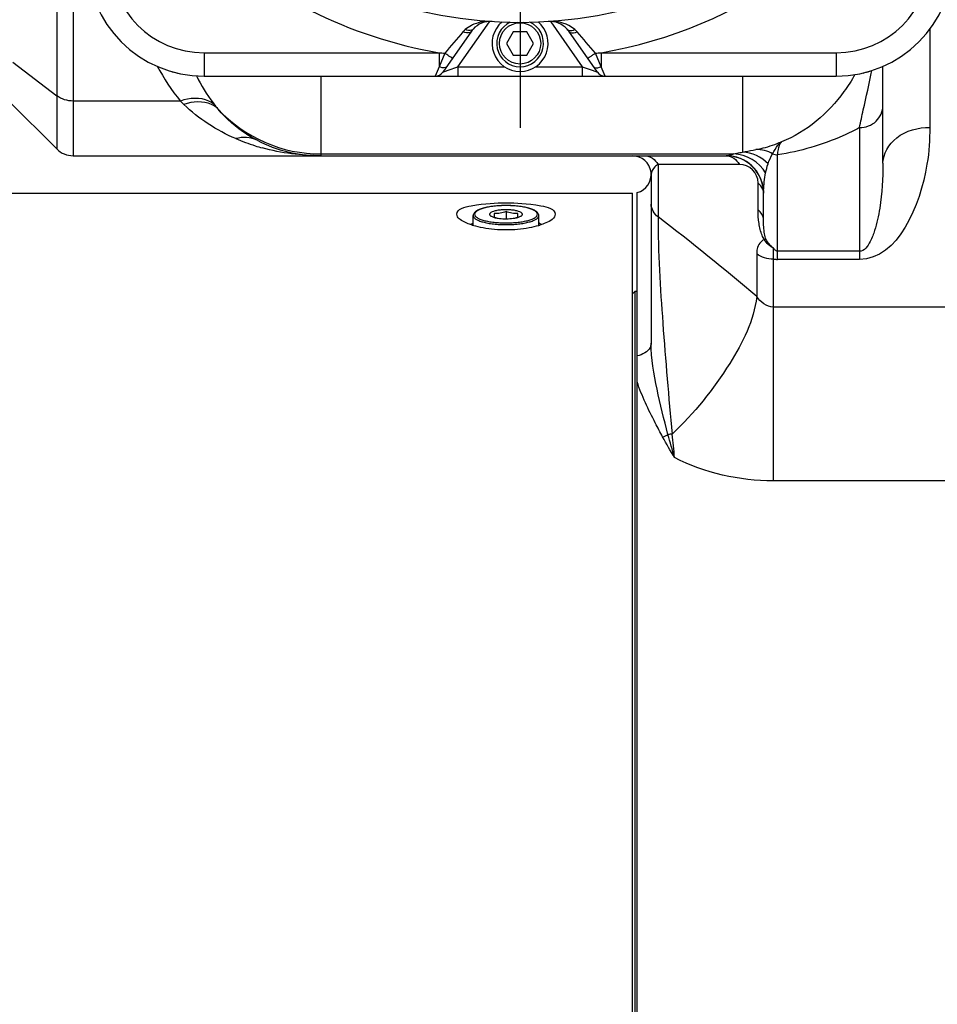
# Model space of a CAD drawing. Header units: millimetres. Extents: x 0 to 63602708652, y -107871309221 to 6308.
# Tile 15 of 74: x 2318 to 2514, y 4918 to 5129. Entities that reach past the tile are written whole.
import ezdxf

# ---------------------------------------------------------------- set-up
doc = ezdxf.new("R2010")
doc.units = ezdxf.units.MM
doc.header["$LTSCALE"] = 490.4625
doc.linetypes.add('CENTER', pattern=[0.6, 0.375, -0.075, 0.075, -0.075])
doc.layers.get('0').update_dxf_attribs({"linetype": 'CONTINUOUS'})
for name, color, linetype in [('304102000114DXF_CONTINUOUS_LINE', 7, 'CONTINUOUS'), ('304102000118DXF_CONTINUOUS_LINE', 7, 'CONTINUOUS'), ('304102000121_DXF_AXIS', 7, 'CONTINUOUS'), ('304102000121DXF_CONTINUOUS_LINE', 7, 'CONTINUOUS'), ('304102000122DXF_CONTINUOUS_LINE', 7, 'CONTINUOUS'), ('304103000063_DXF_DIMENSION', 7, 'CONTINUOUS'), ('304301000021DXF_CONTINUOUS_LINE', 7, 'CONTINUOUS'), ('501023000100DXF_CONTINUOUS_LINE', 7, 'CONTINUOUS'), ('504021000002DXF_CONTINUOUS_LINE', 7, 'CONTINUOUS'), ('604007000001DXF_CONTINUOUS_LINE', 7, 'CONTINUOUS'), ('626001000001DXF_CONTINUOUS_LINE', 7, 'CONTINUOUS')]:
    doc.layers.add(name, color=color, linetype=linetype)
doc.styles.get("Standard").update_dxf_attribs({"font": 'txt', "width": 0.7})
doc.dimstyles.new('DIMSTYLE_2', dxfattribs={"dimtxt": 75, "dimasz": 45, "dimexe": 2, "dimexo": 0.2, "dimgap": 2.5, "dimtad": 1, "dimdsep": 46, "dimtxsty": 'Standard', "dimblk": '_FILLED', "dimblk1": '_FILLED', "dimblk2": '_FILLED', "dimcen": 0.09, "dimclrt": 5, "dimazin": 2, "dimtp": 0.01, "dimtm": 0.01, "dimtfac": 1, "dimtofl": 0, "dimtmove": 0, "dimatfit": 3, "dimldrblk": '_FILLED', "dimfxl": 0, "dimtolj": 1, "dimarcsym": 0})

# ---------------------------------------------------------------- blocks, each defined once
blk = doc.blocks.new('_FILLED')
at = {"color": 0, "linetype": 'ByBlock'}
blk.add_solid([(0, 0), (-1, 0.1667), (-1, -0.1667)], dxfattribs=at)
blk = doc.blocks.new('*D29')
at = {"layer": '304103000063_DXF_DIMENSION', "color": 2, "linetype": 'Continuous', "transparency": 16777216}
for p, q in [((2365.85, 5311.48), (1926.27, 5311.48)), ((1941.27, 5311.48), (1941.27, 4418.48)), ((1941.27, 3525.48), (1941.27, 4418.48)), ((2208.14, 3525.48), (1926.27, 3525.48))]:
    blk.add_line(p, q, dxfattribs=at)
at = {"layer": '304103000063_DXF_DIMENSION', "color": 2, "linetype": 'Continuous', "transparency": 16777216, "xscale": 45, "yscale": 45, "zscale": 45}
for p, rotation in [((1941.27, 5311.48), 90), ((1941.27, 3525.48), 270)]:
    blk.add_blockref('_FILLED', p, dxfattribs=dict(at, rotation=rotation))

msp = doc.modelspace()

# ---------------------------------------------------------------- linework, layer by layer
at = {"layer": '304102000114DXF_CONTINUOUS_LINE', "color": 7, "linetype": 'Continuous'}
for p, q in [((2314.846, 5091.478), (2448.846, 5091.478)), ((2448.846, 4875.478), (2448.846, 5091.476))]:
    msp.add_line(p, q, dxfattribs=at)
for points, knots in [([(2411.346, 5086.985), (2411.346, 5088.176), (2416.377, 5089.308), (2421.846, 5089.498), (2427.315, 5089.308), (2432.346, 5088.176), (2432.346, 5086.985)], [0, 0, 0, 0, 0.1620537, 0.5000037, 0.8379524, 1, 1, 1, 1]), ([(2414.021, 5084.852), (2413.632, 5084.997), (2412.633, 5085.429), (2411.346, 5086.238), (2411.346, 5086.985)], [0, 0, 0, 0, 0.3574882, 1, 1, 1, 1]), ([(2432.346, 5086.985), (2432.346, 5086.796), (2431.866, 5085.648), (2430.597, 5085.197), (2429.671, 5084.852)], [0, 0, 0, 0, 0.1606809, 1, 1, 1, 1]), ([(2414.936, 5084.547), (2414.778, 5084.594), (2414.471, 5084.69), (2414.168, 5084.797), (2414.021, 5084.852)], [0, 0, 0, 0, 0.512308, 1, 1, 1, 1]), ([(2429.671, 5084.852), (2429.524, 5084.797), (2429.221, 5084.69), (2428.915, 5084.594), (2428.758, 5084.547)], [0, 0, 0, 0, 0.4877078, 1, 1, 1, 1])]:
    msp.add_open_spline(points, degree=3, knots=knots, dxfattribs=at)
for points in [[(2416.928, 5084.071), (2416.257, 5084.196), (2415.59, 5084.351), (2414.936, 5084.547)], [(2421.842, 5083.633), (2420.197, 5083.633), (2418.544, 5083.768), (2416.928, 5084.071)], [(2426.766, 5084.071), (2425.146, 5083.768), (2423.49, 5083.633), (2421.842, 5083.633)], [(2428.758, 5084.547), (2428.104, 5084.352), (2427.437, 5084.196), (2426.766, 5084.071)]]:
    msp.add_open_spline(points, degree=3, dxfattribs=at)
at = {"layer": '304102000118DXF_CONTINUOUS_LINE', "color": 9, "linetype": 'Continuous'}
for p, q in [((2325.882, 5145.478), (2325.881, 5112.298)), ((2329.417, 5143.728), (2329.417, 5111.176)), ((2512.346, 5126.496), (2512.346, 5105.536)), ((2316.497, 5119.487), (2325.881, 5112.298)), ((2382.346, 5099.478), (2382.346, 5116.478)), ((2472.346, 5116.478), (2472.346, 5100.249)), ((2325.881, 5112.298), (2325.881, 5100.943)), ((2329.416, 5111.176), (2329.416, 5099.478)), ((2352.29, 5111.176), (2329.417, 5111.176)), ((2497.346, 5105.49), (2497.346, 5077.345)), ((2382.346, 5099.858), (2470.476, 5099.858)), ((2479.846, 5077.345), (2479.846, 5099.695)), ((2454.311, 5097.645), (2454.311, 5086.426)), ((2471.675, 5097.645), (2454.311, 5097.645)), ((2475.675, 5087.94), (2475.675, 5093.645)), ((2497.346, 5079.082), (2479.846, 5079.082)), ((2475.382, 5078.529), (2475.382, 5069.405)), ((2478.917, 5077.408), (2478.917, 5067.133)), ((2497.346, 5077.345), (2479.846, 5077.345)), ((2478.917, 5067.133), (2478.917, 5030.041)), ((2520.275, 5067.133), (2478.917, 5067.133)), ((2520.275, 5030.041), (2478.917, 5030.041))]:
    msp.add_line(p, q, dxfattribs=at)
at = {"layer": '304102000118DXF_CONTINUOUS_LINE', "color": 7, "linetype": 'Continuous'}
for p, q in [((2502.346, 5097.875), (2502.346, 5118.633)), ((2408.334, 5116.478), (2411.579, 5116.478)), ((2441.358, 5116.478), (2442.996, 5116.478)), ((2315.578, 5111.247), (2325.881, 5100.943)), ((2329.417, 5099.478), (2468.878, 5099.478)), ((2452.846, 5095.478), (2452.846, 5059.465)), ((2449.846, 4875.478), (2449.846, 5091.603)), ((2476.846, 5085.773), (2476.846, 5091.478))]:
    msp.add_line(p, q, dxfattribs=at)
at = {"layer": '304102000118DXF_CONTINUOUS_LINE', "color": 9, "linetype": 'Continuous'}
msp.add_lwpolyline([(2479.846, 5079.082), (2479.705, 5079.098), (2479.569, 5079.146), (2479.44, 5079.22), (2479.317, 5079.317), (2479.201, 5079.434), (2479.089, 5079.569), (2478.978, 5079.725)], dxfattribs=at)
for centre, radius, start, end in [((2385.371, 5138.396), 42.84, 207.48276, 219.4494), ((2386.138, 5131.124), 33.707, 205.48677, 206.84606), ((2386.113, 5131.111), 33.679, 206.84621, 207.08019), ((2385.386, 5130.719), 32.853, 207.04869, 218.86142), ((2380.45, 5139.036), 39.613, 224.69391, 226.20592), ((2386.584, 5131.734), 34.423, 218.92604, 220.38736), ((2382.343, 5129.876), 30.018, 222.93206, 270.00661), ((2381.54, 5144.015), 44.432, 246.91015, 252.62866), ((2381.914, 5145.172), 45.648, 252.61445, 254.60729), ((2468.876, 5091.48), 7.999, 4.05531, 89.99063), ((2471.673, 5093.643), 4.002, 0.02596, 89.97404), ((2495.647, 5091.479), 18.801, 178.27174, 180.00065), ((2160.694, 4701.406), 484.202, 49.46517, 52.67086), ((2479.848, 5084.31), 6.965, 262.3156, 269.98142), ((2452.663, 5046.716), 7.757, 289.84822, 299.05246), ((2457.817, 5029.223), 10.802, 92.63123, 97.37767), ((2159.251, 5006.249), 299.976, 5.50076, 6.46283)]:
    msp.add_arc(centre, radius, start, end, dxfattribs=at)
at = {"layer": '304102000118DXF_CONTINUOUS_LINE', "color": 7, "linetype": 'Continuous'}
for centre, radius, start, end in [((2357.346, 5141.478), 25, 253.33847, 256.65574), ((2492.346, 5141.478), 25, 283.3443, 286.66155), ((2382.346, 5129.478), 30, 242.88004, 270), ((2329.417, 5104.478), 5, 224.99394, 270), ((2448.846, 5095.478), 4, 284.4775, 90), ((2468.846, 5091.478), 8, 0, 90.00114)]:
    msp.add_arc(centre, radius, start, end, dxfattribs=at)
at = {"layer": '304102000118DXF_CONTINUOUS_LINE', "color": 9, "linetype": 'Continuous'}
for points, knots in [([(2496.352, 5116.835), (2495.64, 5115.575), (2491.824, 5109.559), (2485.999, 5104.523), (2480.679, 5102.485)], [0, 0, 0, 0, 0.2026399, 1, 1, 1, 1]), ([(2497.347, 5105.49), (2497.597, 5106.751), (2498.481, 5110.827), (2499.422, 5114.89), (2499.985, 5117.719)], [0, 0, 0, 0, 0.3083254, 1, 1, 1, 1]), ([(2359.804, 5110.106), (2359.405, 5110.529), (2357.222, 5112.09), (2354.216, 5111.832), (2352.29, 5111.176)], [0, 0, 0, 0, 0.222281, 1, 1, 1, 1]), ([(2360.363, 5109.432), (2359.96, 5109.836), (2357.813, 5111.312), (2354.905, 5111.077), (2353.035, 5110.443)], [0, 0, 0, 0, 0.2243646, 1, 1, 1, 1]), ([(2368.67, 5102.777), (2367.906, 5103.168), (2364.821, 5104.952), (2362.117, 5107.374), (2360.364, 5109.43)], [0, 0, 0, 0, 0.2411932, 1, 1, 1, 1]), ([(2497.346, 5105.489), (2498.611, 5105.489), (2501.203, 5106.42), (2502.346, 5108.977), (2502.346, 5110.188)], [0, 0, 0, 0, 0.5109885, 1, 1, 1, 1]), ([(2497.346, 5105.49), (2496.187, 5104.873), (2490.655, 5102.163), (2484.642, 5100.398), (2479.846, 5099.695)], [0, 0, 0, 0, 0.2131974, 1, 1, 1, 1]), ([(2512.346, 5105.536), (2512.346, 5102.906), (2511.776, 5092.619), (2505.65, 5077.347), (2497.346, 5077.345)], [0, 0, 0, 0, 0.2405275, 1, 1, 1, 1]), ([(2502.346, 5097.875), (2502.346, 5099.928), (2505.131, 5104.387), (2509.873, 5105.536), (2512.346, 5105.536)], [0, 0, 0, 0, 0.4535795, 1, 1, 1, 1]), ([(2475.202, 5100.797), (2475.719, 5100.898), (2477.586, 5101.314), (2479.411, 5101.925), (2480.679, 5102.485)], [0, 0, 0, 0, 0.2751106, 1, 1, 1, 1]), ([(2478.787, 5099.877), (2478.946, 5100.209), (2479.446, 5101.162), (2480.117, 5102.05), (2480.679, 5102.485)], [0, 0, 0, 0, 0.3414865, 1, 1, 1, 1]), ([(2479.846, 5099.695), (2479.885, 5100.07), (2480.013, 5101.022), (2480.269, 5102.045), (2480.679, 5102.485)], [0, 0, 0, 0, 0.3852687, 1, 1, 1, 1]), ([(2470.476, 5099.858), (2470.906, 5099.978), (2471.53, 5100.111), (2472.158, 5100.219), (2472.346, 5100.249)], [0, 0, 0, 0, 0.7011573, 1, 1, 1, 1]), ([(2472.346, 5100.249), (2472.534, 5100.286), (2473.486, 5100.471), (2474.439, 5100.647), (2475.202, 5100.797)], [0, 0, 0, 0, 0.1978398, 1, 1, 1, 1]), ([(2468.878, 5099.478), (2468.938, 5099.478), (2469.479, 5099.586), (2470.005, 5099.731), (2470.476, 5099.858)], [0, 0, 0, 0, 0.1096015, 1, 1, 1, 1]), ([(2502.346, 5097.875), (2502.346, 5094.672), (2502.066, 5089.867), (2500.859, 5084.188), (2499.723, 5081.059), (2498.376, 5079.082), (2497.346, 5079.082)], [0, 0, 0, 0, 0.4774061, 0.7203099, 0.8464891, 1, 1, 1, 1]), ([(2454.311, 5097.645), (2454.066, 5097.495), (2453.346, 5096.974), (2452.846, 5096.085), (2452.846, 5095.478)], [0, 0, 0, 0, 0.3216829, 1, 1, 1, 1]), ([(2454.31, 5086.427), (2454.305, 5078.843), (2455.276, 5063.349), (2456.563, 5047.9), (2457.321, 5040.013)], [0, 0, 0, 0, 0.4890676, 1, 1, 1, 1]), ([(2477.415, 5081.595), (2477.226, 5081.973), (2476.903, 5083.372), (2476.846, 5084.784), (2476.846, 5085.773)], [0, 0, 0, 0, 0.2996447, 1, 1, 1, 1]), ([(2477.002, 5081.559), (2476.819, 5081.853), (2476.277, 5082.955), (2476.002, 5084.163), (2475.873, 5085.029)], [0, 0, 0, 0, 0.2836417, 1, 1, 1, 1]), ([(2477.002, 5081.559), (2476.226, 5081.275), (2475.444, 5080.055), (2475.382, 5078.887), (2475.382, 5078.529)], [0, 0, 0, 0, 0.698203, 1, 1, 1, 1]), ([(2477.415, 5081.595), (2477.357, 5081.604), (2477.216, 5081.601), (2477.08, 5081.576), (2477.002, 5081.559)], [0, 0, 0, 0, 0.4269115, 1, 1, 1, 1]), ([(2478.978, 5079.725), (2478.838, 5079.437), (2478.894, 5078.62), (2478.849, 5077.857), (2478.917, 5077.408)], [0, 0, 0, 0, 0.4128391, 1, 1, 1, 1]), ([(2475.382, 5069.405), (2474.786, 5064.308), (2469.356, 5053.518), (2462.028, 5044.489), (2457.321, 5040.013)], [0, 0, 0, 0, 0.4413539, 1, 1, 1, 1]), ([(2452.846, 5059.465), (2452.846, 5059.155), (2452.485, 5057.723), (2450.935, 5056.951), (2449.846, 5056.754)], [0, 0, 0, 0, 0.2191137, 1, 1, 1, 1]), ([(2456.43, 5039.935), (2455.582, 5043.145), (2453.983, 5049.563), (2452.846, 5056.157), (2452.846, 5059.466)], [0, 0, 0, 0, 0.5007948, 1, 1, 1, 1]), ([(2455.297, 5039.42), (2454.766, 5040.412), (2452.748, 5044.237), (2450.832, 5048.153), (2449.846, 5051.202)], [0, 0, 0, 0, 0.2598459, 1, 1, 1, 1])]:
    msp.add_open_spline(points, degree=3, knots=knots, dxfattribs=at)
for points in [[(2329.417, 5111.176), (2328.181, 5111.176), (2326.863, 5111.546), (2325.881, 5112.298)], [(2364.115, 5103.142), (2360.047, 5104.878), (2356.228, 5107.382), (2353.035, 5110.443)], [(2368.673, 5102.776), (2367.316, 5103.47), (2365.584, 5103.547), (2364.115, 5103.142)], [(2382.348, 5099.478), (2378.127, 5099.478), (2373.867, 5100.041), (2369.797, 5101.161)], [(2477.801, 5097.758), (2476.447, 5099.229), (2474.345, 5100.217), (2472.346, 5100.249)], [(2478.787, 5099.877), (2477.733, 5100.517), (2476.434, 5100.875), (2475.202, 5100.797)], [(2451.482, 5099.478), (2452.606, 5099.478), (2453.775, 5098.633), (2454.311, 5097.645)], [(2468.846, 5099.478), (2469.97, 5099.478), (2471.139, 5098.633), (2471.675, 5097.645)], [(2477.291, 5095.806), (2475.987, 5098.105), (2473.119, 5099.834), (2470.476, 5099.858)], [(2477.801, 5097.758), (2478.053, 5098.495), (2478.371, 5099.218), (2478.787, 5099.877)], [(2478.787, 5099.877), (2479.125, 5099.757), (2479.488, 5099.695), (2479.846, 5099.695)], [(2476.855, 5092.046), (2476.893, 5093.307), (2477.047, 5094.568), (2477.291, 5095.806)], [(2477.291, 5095.806), (2477.42, 5096.466), (2477.583, 5097.122), (2477.801, 5097.758)], [(2476.686, 5092.337), (2476.49, 5092.852), (2476.112, 5093.31), (2475.675, 5093.645)], [(2476.846, 5091.478), (2476.846, 5091.769), (2476.79, 5092.065), (2476.686, 5092.337)], [(2454.311, 5086.425), (2453.496, 5087.049), (2452.846, 5088.107), (2452.846, 5089.133)], [(2475.873, 5085.029), (2475.73, 5085.991), (2475.675, 5086.967), (2475.675, 5087.94)], [(2476.846, 5085.773), (2476.846, 5086.594), (2476.326, 5087.441), (2475.675, 5087.94)], [(2478.978, 5079.725), (2478.174, 5080.126), (2477.46, 5080.785), (2477.002, 5081.559)], [(2478.978, 5079.725), (2478.323, 5080.205), (2477.779, 5080.868), (2477.415, 5081.595)], [(2478.917, 5077.408), (2477.681, 5077.408), (2476.363, 5077.777), (2475.382, 5078.529)], [(2478.917, 5067.133), (2477.516, 5067.133), (2476.202, 5068.269), (2475.382, 5069.405)], [(2457.846, 5035.004), (2456.966, 5036.458), (2456.098, 5037.921), (2455.297, 5039.42)], [(2457.846, 5035.004), (2457.353, 5036.642), (2456.873, 5038.283), (2456.43, 5039.935)], [(2478.917, 5030.041), (2471.701, 5030.041), (2464.247, 5031.671), (2457.846, 5035.004)]]:
    msp.add_open_spline(points, degree=3, dxfattribs=at)
at = {"layer": '304102000121_DXF_AXIS', "color": 7, "linetype": 'CENTER'}
msp.add_line((2424.846, 5220.478), (2424.846, 5105.478), dxfattribs=at)
at = {"layer": '304102000121DXF_CONTINUOUS_LINE', "color": 9, "linetype": 'Continuous'}
for p, q in [((2411.579, 5118.478), (2418.293, 5128.067)), ((2418.293, 5128.067), (2418.222, 5128.117)), ((2431.399, 5128.067), (2431.495, 5128.134)), ((2431.399, 5128.067), (2438.113, 5118.478)), ((2357.346, 5121.478), (2357.346, 5116.478)), ((2357.346, 5121.478), (2407.547, 5121.478)), ((2407.547, 5121.478), (2407.547, 5118.505)), ((2408.759, 5121.401), (2407.547, 5118.505)), ((2442.145, 5118.505), (2440.933, 5121.401)), ((2442.145, 5121.478), (2442.145, 5118.505)), ((2442.145, 5121.478), (2492.346, 5121.478)), ((2492.346, 5121.478), (2492.346, 5116.478)), ((2407.547, 5118.505), (2406.696, 5116.478)), ((2408.334, 5117.331), (2409.464, 5117.731)), ((2409.464, 5117.731), (2411.579, 5118.478)), ((2411.579, 5118.478), (2411.579, 5116.478)), ((2411.579, 5118.478), (2421.539, 5118.478)), ((2428.153, 5118.478), (2438.113, 5118.478)), ((2438.113, 5118.478), (2438.113, 5116.478)), ((2438.113, 5118.478), (2440.228, 5117.731)), ((2440.228, 5117.731), (2441.358, 5117.331)), ((2442.996, 5116.478), (2442.145, 5118.505))]:
    msp.add_line(p, q, dxfattribs=at)
at = {"layer": '304102000121DXF_CONTINUOUS_LINE', "color": 7, "linetype": 'Continuous'}
for p, q in [((2414.453, 5126.07), (2408.334, 5117.331)), ((2441.358, 5117.331), (2435.239, 5126.07)), ((2357.346, 5116.478), (2492.346, 5116.478))]:
    msp.add_line(p, q, dxfattribs=at)
at = {"layer": '304102000121DXF_CONTINUOUS_LINE', "color": 9, "linetype": 'Continuous'}
for centre, radius, start, end in [((2424.846, 5220.478), 100.5, 279.91156, 330.53507), ((2424.846, 5220.478), 100.5, 227.03465, 260.08844), ((2357.346, 5141.478), 20, 180, 270), ((2492.346, 5141.478), 20, 270, 360), ((2424.846, 5123.478), 8, 144.41392, 145), ((2424.846, 5123.478), 8, 35, 35.73766), ((2854.069, 4743.2), 584.24, 139.072975, 139.6588), ((1987.744, 4736.438), 594.624, 40.346312, 40.921913), ((2425.634, 5395.461), 274.579, 266.22315, 266.47649), ((2424.049, 5395.463), 274.581, 273.52536, 273.77869)]:
    msp.add_arc(centre, radius, start, end, dxfattribs=at)
at = {"layer": '304102000121DXF_CONTINUOUS_LINE', "color": 7, "linetype": 'Continuous'}
for centre, radius, start, end in [((2357.346, 5141.478), 25, 180, 270), ((2492.346, 5141.478), 25, 270, 360), ((2418.535, 5123.183), 5, 86.28973, 138.33939), ((2424.846, 5220.478), 92.5, 269.59514, 270.39755), ((2431.157, 5123.183), 5, 41.66231, 93.71114), ((2406.696, 5118.478), 2, 269.99825, 324.999), ((2442.996, 5118.478), 2, 215, 270)]:
    msp.add_arc(centre, radius, start, end, dxfattribs=at)
at = {"layer": '304102000121DXF_CONTINUOUS_LINE', "color": 9, "linetype": 'Continuous'}
for points in [[(2414.451, 5127.318), (2413.977, 5127.074), (2413.527, 5126.774), (2413.129, 5126.419)], [(2436.563, 5126.419), (2436.165, 5126.774), (2435.715, 5127.074), (2435.241, 5127.318)], [(2413.129, 5126.419), (2412.96, 5126.267), (2412.798, 5126.106), (2412.649, 5125.934)], [(2437.043, 5125.934), (2436.894, 5126.106), (2436.733, 5126.267), (2436.563, 5126.419)]]:
    msp.add_open_spline(points, degree=3, dxfattribs=at)
for points, knots in [([(2418.859, 5128.172), (2417.74, 5128.244), (2416.192, 5128.073), (2414.795, 5127.495), (2414.451, 5127.318)], [0, 0, 0, 0, 0.7437955, 1, 1, 1, 1]), ([(2435.241, 5127.318), (2434.898, 5127.495), (2433.501, 5128.073), (2431.952, 5128.244), (2430.833, 5128.172)], [0, 0, 0, 0, 0.2562041, 1, 1, 1, 1]), ([(2414.453, 5126.07), (2414.379, 5125.964), (2413.857, 5125.553), (2413.109, 5125.727), (2412.649, 5125.934)], [0, 0, 0, 0, 0.203536, 1, 1, 1, 1]), ([(2414.8, 5126.507), (2414.717, 5126.413), (2414.22, 5126.069), (2413.541, 5126.22), (2413.129, 5126.419)], [0, 0, 0, 0, 0.2146223, 1, 1, 1, 1]), ([(2434.892, 5126.507), (2434.975, 5126.413), (2435.473, 5126.069), (2436.151, 5126.22), (2436.563, 5126.419)], [0, 0, 0, 0, 0.2146217, 1, 1, 1, 1]), ([(2435.239, 5126.07), (2435.313, 5125.964), (2435.835, 5125.552), (2436.584, 5125.727), (2437.043, 5125.934)], [0, 0, 0, 0, 0.2035407, 1, 1, 1, 1]), ([(2410.402, 5120.285), (2410.373, 5120.244), (2410.172, 5120.5), (2409.868, 5120.592), (2409.346, 5121.008), (2408.967, 5121.256), (2408.759, 5121.401)], [0, 0, 0, 0, 0.0761643, 0.29265, 0.6169011, 1, 1, 1, 1]), ([(2439.29, 5120.285), (2439.319, 5120.244), (2439.52, 5120.5), (2439.824, 5120.592), (2440.346, 5121.008), (2440.725, 5121.256), (2440.933, 5121.401)], [0, 0, 0, 0, 0.0761492, 0.2926337, 0.6168917, 1, 1, 1, 1]), ([(2409.186, 5118.547), (2409.123, 5118.459), (2408.63, 5118.106), (2407.97, 5118.314), (2407.547, 5118.505)], [0, 0, 0, 0, 0.1893009, 1, 1, 1, 1]), ([(2440.507, 5118.547), (2440.569, 5118.459), (2441.062, 5118.106), (2441.722, 5118.314), (2442.145, 5118.505)], [0, 0, 0, 0, 0.1892967, 1, 1, 1, 1])]:
    msp.add_open_spline(points, degree=3, knots=knots, dxfattribs=at)
at = {"layer": '304102000121DXF_CONTINUOUS_LINE', "color": 7, "linetype": 'Continuous'}
for points in [[(2414.8, 5126.507), (2414.677, 5126.368), (2414.56, 5126.222), (2414.453, 5126.07)], [(2435.239, 5126.07), (2435.133, 5126.222), (2435.016, 5126.368), (2434.892, 5126.507)]]:
    msp.add_open_spline(points, degree=3, dxfattribs=at)
at = {"layer": '304102000122DXF_CONTINUOUS_LINE', "color": 7, "linetype": 'Continuous'}
msp.add_arc((2424.846, 5220.478), 92.5, 232.62016, 127.3798, dxfattribs=at)
at = {"layer": '304301000021DXF_CONTINUOUS_LINE', "color": 7, "linetype": 'Continuous'}
for p, q in [((2448.846, 5069.978), (2449.346, 5070.478)), ((2449.346, 5070.478), (2449.346, 4880.478)), ((2449.846, 5070.478), (2449.346, 5070.478))]:
    msp.add_line(p, q, dxfattribs=at)
at = {"layer": '501023000100DXF_CONTINUOUS_LINE', "color": 7, "linetype": 'Continuous'}
for p, q in [((2423.403, 5125.978), (2421.959, 5123.478)), ((2426.29, 5125.978), (2423.403, 5125.978)), ((2427.733, 5123.478), (2426.29, 5125.978)), ((2421.959, 5123.478), (2423.403, 5120.978)), ((2426.29, 5120.978), (2427.733, 5123.478)), ((2423.403, 5120.978), (2426.29, 5120.978))]:
    msp.add_line(p, q, dxfattribs=at)
at = {"layer": '501023000100DXF_CONTINUOUS_LINE', "color": 9, "linetype": 'Continuous'}
msp.add_circle((2424.846, 5123.478), 4.4, dxfattribs=at)
at = {"layer": '501023000100DXF_CONTINUOUS_LINE', "color": 7, "linetype": 'Continuous'}
msp.add_arc((2424.846, 5123.478), 5, 114.70348, 65.29652, dxfattribs=at)
at = {"layer": '504021000002DXF_CONTINUOUS_LINE', "color": 7, "linetype": 'Continuous'}
msp.add_arc((2424.846, 5123.478), 6, 129.84771, 50.15229, dxfattribs=at)
at = {"layer": '604007000001DXF_CONTINUOUS_LINE', "color": 7, "linetype": 'Continuous'}
for points, knots in [([(2414.275, 5084.813), (2414.314, 5084.845), (2414.492, 5084.978), (2414.686, 5085.088), (2414.84, 5085.165)], [0, 0, 0, 0, 0.225725, 1, 1, 1, 1]), ([(2428.853, 5085.165), (2428.907, 5085.138), (2429.104, 5085.035), (2429.292, 5084.914), (2429.418, 5084.813)], [0, 0, 0, 0, 0.2749023, 1, 1, 1, 1])]:
    msp.add_open_spline(points, degree=3, knots=knots, dxfattribs=at)
at = {"layer": '626001000001DXF_CONTINUOUS_LINE', "color": 7, "linetype": 'Continuous'}
for p, q in [((2421.846, 5087.543), (2421.846, 5086.02)), ((2414.846, 5084.622), (2414.846, 5086.696)), ((2419.346, 5087.135), (2419.346, 5086.38)), ((2424.346, 5086.38), (2424.346, 5087.135)), ((2428.846, 5084.623), (2428.846, 5086.696))]:
    msp.add_line(p, q, dxfattribs=at)
for centre, radius, start, end in [((2422.406, 5094.615), 8.785, 249.61803, 251.84083), ((2422.092, 5093.676), 7.794, 251.8827, 252.13487), ((2421.232, 5093.401), 7.34, 257.87781, 260.21157), ((2421.871, 5092.976), 7.061, 252.10031, 254.55456), ((2421.822, 5092.976), 7.061, 285.44375, 287.89972), ((2422.46, 5093.401), 7.34, 279.78699, 282.12215), ((2421.6, 5093.676), 7.795, 287.86512, 288.11994), ((2421.286, 5094.616), 8.786, 288.16171, 290.38188)]:
    msp.add_arc(centre, radius, start, end, dxfattribs=at)
for points, knots in [([(2421.846, 5088.843), (2421.4, 5088.843), (2420.524, 5088.82), (2419.252, 5088.714), (2418.077, 5088.543), (2417.041, 5088.312), (2416.174, 5088.026), (2415.493, 5087.689), (2415.067, 5087.324), (2414.879, 5086.977), (2414.846, 5086.789), (2414.846, 5086.696)], [0, 0, 0, 0, 0.1730696, 0.3400409, 0.495204, 0.6336307, 0.7517752, 0.8485717, 0.9277331, 0.9640435, 1, 1, 1, 1]), ([(2421.846, 5087.95), (2421.51, 5087.95), (2420.863, 5087.924), (2419.961, 5087.813), (2419.216, 5087.639), (2418.721, 5087.442), (2418.465, 5087.247), (2418.359, 5087.104), (2418.335, 5086.945), (2418.403, 5086.793), (2418.542, 5086.657), (2418.844, 5086.469), (2419.122, 5086.374), (2419.326, 5086.315)], [0, 0, 0, 0, 0.2003503, 0.3850815, 0.5403145, 0.6559893, 0.6981059, 0.7312114, 0.7593998, 0.7893194, 0.8265914, 0.8738649, 1, 1, 1, 1]), ([(2421.846, 5087.543), (2421.441, 5087.393), (2420.62, 5087.149), (2419.763, 5087.116), (2419.346, 5087.135)], [0, 0, 0, 0, 0.5087639, 1, 1, 1, 1]), ([(2428.846, 5086.696), (2428.846, 5086.789), (2428.813, 5086.977), (2428.625, 5087.324), (2428.2, 5087.689), (2427.519, 5088.026), (2426.652, 5088.312), (2425.615, 5088.543), (2424.44, 5088.714), (2423.168, 5088.82), (2422.292, 5088.843), (2421.846, 5088.843)], [0, 0, 0, 0, 0.0359569, 0.0722663, 0.1514286, 0.2482254, 0.36637, 0.5047967, 0.6599597, 0.8269307, 1, 1, 1, 1]), ([(2424.366, 5086.315), (2424.57, 5086.374), (2424.848, 5086.469), (2425.15, 5086.657), (2425.289, 5086.793), (2425.358, 5086.945), (2425.334, 5087.104), (2425.228, 5087.247), (2424.971, 5087.442), (2424.476, 5087.639), (2423.731, 5087.813), (2422.829, 5087.924), (2422.183, 5087.95), (2421.846, 5087.95)], [0, 0, 0, 0, 0.1261351, 0.1734086, 0.2106806, 0.2406002, 0.2687886, 0.3018941, 0.3440107, 0.4596855, 0.6149185, 0.7996497, 1, 1, 1, 1]), ([(2424.346, 5087.135), (2423.929, 5087.116), (2423.073, 5087.149), (2422.251, 5087.393), (2421.846, 5087.543)], [0, 0, 0, 0, 0.4912361, 1, 1, 1, 1]), ([(2419.326, 5086.315), (2419.355, 5086.307), (2419.476, 5086.274), (2419.597, 5086.245), (2419.691, 5086.225)], [0, 0, 0, 0, 0.2395781, 1, 1, 1, 1]), ([(2419.984, 5086.168), (2420.128, 5086.143), (2420.744, 5086.053), (2421.369, 5086.02), (2421.846, 5086.02)], [0, 0, 0, 0, 0.2339085, 1, 1, 1, 1]), ([(2421.846, 5086.02), (2422.009, 5086.02), (2422.632, 5086.032), (2423.255, 5086.089), (2423.708, 5086.168)], [0, 0, 0, 0, 0.2617865, 1, 1, 1, 1]), ([(2424.002, 5086.225), (2424.034, 5086.232), (2424.156, 5086.259), (2424.277, 5086.29), (2424.366, 5086.315)], [0, 0, 0, 0, 0.2602181, 1, 1, 1, 1])]:
    msp.add_open_spline(points, degree=3, knots=knots, dxfattribs=at)
at = {"layer": '626001000001DXF_CONTINUOUS_LINE', "color": 9, "linetype": 'Continuous'}
for points, knots in [([(2421.846, 5088.832), (2421.41, 5088.832), (2420.554, 5088.809), (2419.311, 5088.707), (2418.164, 5088.541), (2417.157, 5088.32), (2416.326, 5088.051), (2415.765, 5087.78), (2415.44, 5087.535), (2415.233, 5087.318), (2415.092, 5086.985), (2415.233, 5086.651), (2415.44, 5086.434), (2415.765, 5086.189), (2416.326, 5085.919), (2417.157, 5085.65), (2418.164, 5085.428), (2419.311, 5085.263), (2420.554, 5085.161), (2421.41, 5085.138), (2421.846, 5085.138)], [0, 0, 0, 0, 0.0901087, 0.17702, 0.2577002, 0.3294294, 0.3899971, 0.4379997, 0.4572671, 0.4736361, 0.5, 0.526364, 0.542733, 0.5620004, 0.610003, 0.6705707, 0.7422999, 0.8229801, 0.9098914, 1, 1, 1, 1]), ([(2421.846, 5085.138), (2422.282, 5085.138), (2423.139, 5085.161), (2424.382, 5085.263), (2425.528, 5085.428), (2426.536, 5085.65), (2427.367, 5085.919), (2427.927, 5086.189), (2428.252, 5086.434), (2428.459, 5086.651), (2428.6, 5086.985), (2428.459, 5087.318), (2428.252, 5087.535), (2427.927, 5087.78), (2427.367, 5088.051), (2426.536, 5088.32), (2425.528, 5088.541), (2424.382, 5088.707), (2423.139, 5088.809), (2422.282, 5088.832), (2421.846, 5088.832)], [0, 0, 0, 0, 0.0901087, 0.17702, 0.2577002, 0.3294294, 0.3899971, 0.4379997, 0.4572671, 0.4736361, 0.5, 0.526364, 0.542733, 0.5620004, 0.610003, 0.6705707, 0.7422999, 0.8229801, 0.9098914, 1, 1, 1, 1]), ([(2414.846, 5086.696), (2414.846, 5086.563), (2414.937, 5086.348), (2415.153, 5086.121), (2415.493, 5085.866), (2416.079, 5085.583), (2416.947, 5085.302), (2417.999, 5085.07), (2419.197, 5084.897), (2420.496, 5084.791), (2421.391, 5084.767), (2421.846, 5084.767)], [0, 0, 0, 0, 0.0527279, 0.0854659, 0.1240008, 0.2200059, 0.3411414, 0.4845997, 0.6459601, 0.8197828, 1, 1, 1, 1]), ([(2421.846, 5084.767), (2422.302, 5084.767), (2423.196, 5084.791), (2424.495, 5084.897), (2425.693, 5085.07), (2426.746, 5085.302), (2427.614, 5085.583), (2428.2, 5085.866), (2428.539, 5086.121), (2428.755, 5086.348), (2428.846, 5086.563), (2428.846, 5086.696)], [0, 0, 0, 0, 0.1802173, 0.35404, 0.5154004, 0.6588587, 0.7799941, 0.8759993, 0.9145341, 0.9472721, 1, 1, 1, 1])]:
    msp.add_open_spline(points, degree=3, knots=knots, dxfattribs=at)

# ---------------------------------------------------------------- dimensions: what is measured, and where the dimension line sits
at = {"layer": '304103000063_DXF_DIMENSION', "color": 2, "linetype": 'Continuous'}
dim = msp.add_linear_dim(base=(1941.273, 5311.478), p1=(2208.337, 3525.478), p2=(2366.046, 5311.478), angle=90, dimstyle='DIMSTYLE_2', dxfattribs=at)
dim.commit()
dim.dimension.update_dxf_attribs({"geometry": '*D29', "text_midpoint": (1941.273, 4110.87), "dimtype": 160})

doc.saveas('drawing.dxf')
